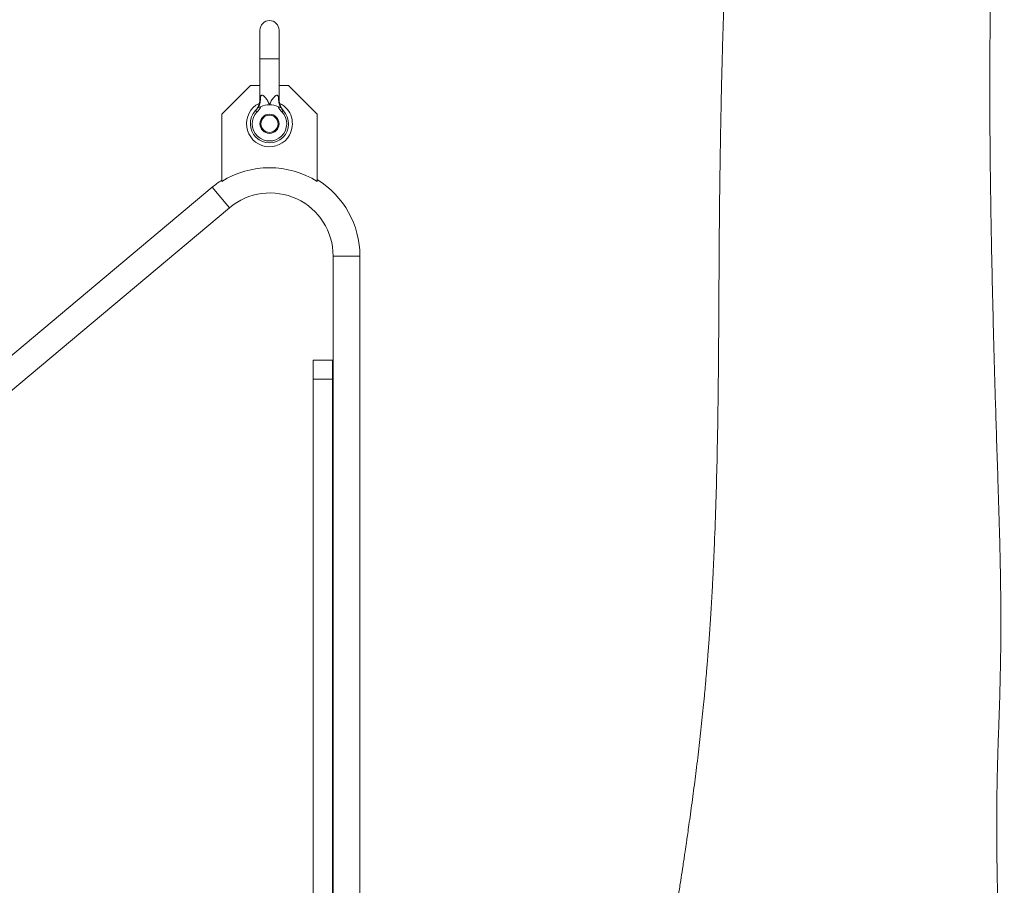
# Model space of a CAD drawing. Header units: millimetres. Extents: x 750 to 2241, y 770 to 3170.
# Tile 14 of 15: x 1723 to 2241, y 2259 to 2714. Entities that reach past the tile are written whole.
import ezdxf

# ---------------------------------------------------------------- set-up
doc = ezdxf.new("R2010")
doc.units = ezdxf.units.MM

msp = doc.modelspace()

# ---------------------------------------------------------------- linework, layer by layer
at = {"color": 7, "linetype": 'Continuous', "lineweight": 15}
for p, q in [((1849.17, 2708.63), (1849.17, 2693.54)), ((1859.23, 2693.54), (1859.23, 2708.63)), ((1849.17, 2693.54), (1849.17, 2672.66)), ((1854.2, 2693.54), (1849.17, 2693.54)), ((1859.23, 2693.54), (1854.2, 2693.54)), ((1859.23, 2672.66), (1859.23, 2693.54)), ((1844.14, 2679.45), (1829.05, 2664.36)), ((1849.17, 2679.45), (1844.14, 2679.45)), ((1864.26, 2679.45), (1859.23, 2679.45)), ((1879.35, 2664.36), (1864.26, 2679.45)), ((1829.05, 2664.36), (1829.05, 2628.95)), ((1846.93, 2666.28), (1847.66, 2665.59)), ((1861.47, 2666.28), (1860.75, 2665.59)), ((1879.35, 2628.95), (1879.35, 2664.36)), ((1824.11, 2625.95), (1416.79, 2284.18)), ((1824.11, 2625.95), (1833.16, 2615.16)), ((1361.4, 2219.31), (1833.16, 2615.16)), ((1887.7, 2589.73), (1887.7, 2218)), ((1901.78, 2589.73), (1887.7, 2589.73)), ((1901.78, 2218), (1901.78, 2589.73)), ((1877.25, 2534.94), (1887.31, 2534.94)), ((1877.25, 2524.88), (1877.25, 2534.94)), ((1887.31, 2534.94), (1887.31, 2524.88)), ((1877.25, 2524.88), (1877.25, 2218)), ((1887.31, 2524.88), (1877.25, 2524.88)), ((1887.31, 2524.88), (1887.31, 2218))]:
    msp.add_line(p, q, dxfattribs=at)
for radius in [5.03, 4.53]:
    msp.add_circle((1854.2, 2659.33), radius, dxfattribs=at)
for centre, radius, start, end in [((1854.2, 2708.63), 5.03, 0, 180), ((1840.69, 2672.49), 8.84, 328.6349, 6.9636), ((1867.72, 2672.49), 8.84, 173.0364, 211.3651), ((1854.2, 2659.33), 12.07, 117.1062, 330.5893), ((1854.2, 2659.33), 10.06, 90, 116.62), ((1854.2, 2659.33), 10.06, 63.38, 90), ((1854.2, 2659.33), 12.07, 330.5893, 62.8637), ((1854.2, 2659.33), 10.06, 136.2896, 43.7104), ((1854.2, 2659.33), 9.05, 136.2896, 43.7104), ((1854.2, 2588.91), 47.28, 57.8651, 122.1349), ((1854.5, 2589.73), 47.28, 122.6208, 130), ((1854.5, 2589.73), 47.28, 0, 58.2271), ((1854.5, 2589.73), 33.2, 0, 130)]:
    msp.add_arc(centre, radius, start, end, dxfattribs=at)
for points, knots in [([(2217.91, 3075.92), (2217.9, 3076.04), (2217.86, 3076.43), (2217.81, 3077.12), (2217.69, 3078.23), (2217.48, 3079.02), (2217.3, 3079.93), (2217.18, 3080.62), (2217.08, 3081.27), (2216.95, 3082.09), (2216.8, 3083.1), (2216.62, 3084.4), (2216.42, 3085.78), (2216.22, 3087.11), (2216.05, 3088.27), (2215.88, 3089.36), (2215.7, 3090.5), (2215.48, 3091.81), (2215.23, 3093.27), (2214.94, 3094.84), (2214.69, 3096.08), (2214.41, 3097.48), (2214.12, 3098.9), (2213.78, 3100.59), (2213.44, 3102.24), (2213.19, 3103.53), (2212.98, 3104.66), (2212.8, 3105.7), (2212.54, 3107.14), (2212.34, 3108.32), (2212.18, 3109.3), (2212.07, 3110.03), (2211.93, 3110.91), (2211.78, 3111.89), (2211.62, 3112.94), (2211.41, 3114.44), (2211.14, 3116.3), (2210.93, 3117.95), (2210.77, 3119.21), (2210.6, 3120.64), (2210.45, 3121.96), (2210.3, 3123.35), (2210.16, 3124.64), (2210.05, 3125.72), (2209.94, 3126.85), (2209.82, 3128.01), (2209.69, 3129.42), (2209.56, 3130.84), (2209.44, 3132.24), (2209.3, 3133.9), (2209.14, 3135.81), (2208.98, 3137.86), (2208.82, 3139.89), (2208.66, 3141.81), (2208.49, 3143.56), (2208.35, 3145.14), (2208.21, 3146.53), (2208.04, 3147.92), (2207.84, 3149.29), (2207.59, 3150.87), (2207.25, 3152.73), (2206.74, 3154.88), (2206.02, 3157.1), (2204.74, 3160.19), (2202.94, 3162.88), (2201.08, 3165.09), (2199.28, 3166.74), (2197.98, 3167.66), (2196.64, 3168.31), (2195.28, 3168.86), (2194.01, 3169.3), (2192.58, 3169.57), (2190.91, 3169.85), (2189.16, 3170.15), (2187.14, 3170.23), (2184.95, 3170.25), (2182.37, 3170.02), (2179.82, 3169.56), (2177.39, 3168.86), (2175.27, 3168.1), (2173.05, 3167.19), (2170.63, 3166.01), (2167.99, 3164.34), (2165.29, 3162.41), (2162.51, 3160.07), (2159.77, 3157.45), (2157.74, 3155.25), (2156.38, 3153.66), (2155.59, 3152.71), (2154.88, 3151.82), (2154.25, 3151.01), (2153.65, 3150.2), (2152.99, 3149.32), (2152.26, 3148.28), (2151.42, 3147.08), (2150.53, 3145.74), (2149.63, 3144.34), (2148.81, 3143), (2148.1, 3141.83), (2147.34, 3140.54), (2146.42, 3138.93), (2145.24, 3136.78), (2143.97, 3134.32), (2142.71, 3131.73), (2141.58, 3129.29), (2140.63, 3127.12), (2139.8, 3125.16), (2139.02, 3123.27), (2138.19, 3121.18), (2137.31, 3118.89), (2136.44, 3116.53), (2135.65, 3114.32), (2135, 3112.41), (2134.47, 3110.84), (2134.02, 3109.44), (2133.58, 3108.06), (2133.1, 3106.51), (2132.54, 3104.68), (2131.94, 3102.64), (2131.34, 3100.53), (2130.77, 3098.48), (2130.26, 3096.61), (2129.8, 3094.88), (2129.32, 3093.08), (2128.79, 3090.99), (2128.17, 3088.51), (2127.52, 3085.8), (2126.87, 3083.04), (2126.26, 3080.35), (2125.44, 3076.64), (2124.43, 3071.89), (2123.36, 3066.55), (2122.45, 3061.79), (2121.65, 3057.47), (2120.82, 3052.82), (2119.94, 3047.69), (2118.64, 3039.81), (2117.02, 3029.27), (2115.5, 3018.55), (2114.43, 3010.48), (2113.76, 3005.35), (2113.15, 3000.5), (2112.64, 2996.35), (2112.22, 2992.89), (2111.89, 2990.07), (2111.59, 2987.52), (2111.29, 2984.96), (2110.96, 2982.1), (2110.58, 2978.7), (2110.14, 2974.78), (2109.67, 2970.44), (2108.68, 2961.23), (2107.24, 2947.09), (2105.4, 2927.63), (2103.66, 2907.76), (2102.1, 2888.43), (2100.69, 2869.48), (2099.41, 2850.82), (2098.19, 2831.34), (2097.02, 2810.99), (2095.93, 2789.74), (2095.02, 2770.11), (2094.29, 2752.36), (2093.71, 2737), (2093.19, 2721.93), (2092.75, 2707.37), (2092.36, 2693.53), (2092.04, 2680.5), (2091.79, 2669.22), (2091.6, 2659.58), (2091.44, 2651.05), (2091.3, 2642.28), (2091.16, 2632.79), (2091.03, 2622.59), (2090.89, 2609.74), (2090.77, 2594.21), (2090.67, 2575.81), (2090.57, 2557.22), (2090.45, 2538.42), (2090.27, 2519.39), (2090, 2499.5), (2089.59, 2478.83), (2089.01, 2457.45), (2088.38, 2440.4), (2087.82, 2427.89), (2087.44, 2420.11), (2087.02, 2412.25), (2086.56, 2404.51), (2086.12, 2397.56), (2085.71, 2391.62), (2085.36, 2386.74), (2085.04, 2382.44), (2084.76, 2378.77), (2084.51, 2375.76), (2084.33, 2373.48), (2084.17, 2371.57), (2083.99, 2369.46), (2083.74, 2366.59), (2083.4, 2362.76), (2082.95, 2357.86), (2082.38, 2351.95), (2081.72, 2345.41), (2081, 2338.72), (2080.26, 2332.15), (2079.49, 2325.59), (2078.7, 2319.22), (2077.91, 2312.98), (2077.11, 2306.86), (2076.29, 2300.7), (2075.47, 2294.79), (2074.73, 2289.49), (2074.11, 2285.13), (2073.63, 2281.79), (2073.24, 2279.15), (2072.88, 2276.7), (2072.48, 2273.97), (2072, 2270.77), (2071.35, 2266.45), (2070.49, 2260.84), (2069.39, 2253.82), (2068.13, 2245.9), (2066.7, 2237.19), (2065.52, 2230.09), (2064.8, 2225.92), (2064.62, 2224.88)], [0, 0, 0, 0, 0.00022, 0.000738, 0.001256, 0.002242, 0.002697, 0.00311, 0.003505, 0.0039, 0.004753, 0.006266, 0.008064, 0.010308, 0.012905, 0.015646, 0.018284, 0.020814, 0.024777, 0.028403, 0.031663, 0.033816, 0.035715, 0.03739, 0.038739, 0.039751, 0.040141, 0.040907, 0.041651, 0.042826, 0.043119, 0.043437, 0.044203, 0.044981, 0.04589, 0.046894, 0.048052, 0.049379, 0.050358, 0.051487, 0.054099, 0.056861, 0.059375, 0.061637, 0.063644, 0.067281, 0.071313, 0.07528, 0.079599, 0.084327, 0.089518, 0.094025, 0.098676, 0.10286, 0.106518, 0.109638, 0.112169, 0.114201, 0.116234, 0.118435, 0.121362, 0.124548, 0.127969, 0.13153, 0.1349, 0.138719, 0.142111, 0.145106, 0.147941, 0.149693, 0.151424, 0.153121, 0.154857, 0.156763, 0.159297, 0.162184, 0.164933, 0.169552, 0.173815, 0.17766, 0.181128, 0.187091, 0.193573, 0.200611, 0.208239, 0.216173, 0.223704, 0.226403, 0.228896, 0.23117, 0.233224, 0.235087, 0.237244, 0.239867, 0.242683, 0.245896, 0.249259, 0.252214, 0.254737, 0.256824, 0.260311, 0.264602, 0.269704, 0.274695, 0.279088, 0.282879, 0.285854, 0.289217, 0.292978, 0.29715, 0.301675, 0.305863, 0.309035, 0.311814, 0.314192, 0.316432, 0.319093, 0.322198, 0.325625, 0.329141, 0.332315, 0.33515, 0.337655, 0.340174, 0.343373, 0.347125, 0.351272, 0.355291, 0.359139, 0.362813, 0.370992, 0.378883, 0.384352, 0.389729, 0.395578, 0.402066, 0.408919, 0.424472, 0.439664, 0.445494, 0.451202, 0.45642, 0.46106, 0.464355, 0.467281, 0.469836, 0.472253, 0.475181, 0.478592, 0.48253, 0.48695, 0.491449, 0.509497, 0.527242, 0.544715, 0.56196, 0.576678, 0.591598, 0.606742, 0.622136, 0.63781, 0.653801, 0.664549, 0.675434, 0.685863, 0.695598, 0.705038, 0.713686, 0.721523, 0.727259, 0.732536, 0.738117, 0.74418, 0.75074, 0.757567, 0.768552, 0.779975, 0.791943, 0.803144, 0.814865, 0.827133, 0.839808, 0.852853, 0.866302, 0.870987, 0.875725, 0.880519, 0.885361, 0.889878, 0.893241, 0.896228, 0.898826, 0.901126, 0.902975, 0.904367, 0.905315, 0.906494, 0.908252, 0.9106, 0.913553, 0.917316, 0.921554, 0.925717, 0.929806, 0.933866, 0.938055, 0.941852, 0.945744, 0.949724, 0.953676, 0.957145, 0.959992, 0.96214, 0.963671, 0.96515, 0.966934, 0.969034, 0.97146, 0.975479, 0.980172, 0.985499, 0.991399, 0.997838, 1, 1, 1, 1]), ([(2239.58, 2090.52), (2239.58, 2090.57), (2239.71, 2093.07), (2239.92, 2097.74), (2240.17, 2104.25), (2240.36, 2109.9), (2240.49, 2114.68), (2240.58, 2118.42), (2240.63, 2121.15), (2240.66, 2122.98), (2240.68, 2124.16), (2240.7, 2125.27), (2240.72, 2127.23), (2240.75, 2130.15), (2240.77, 2133.83), (2240.75, 2137.14), (2240.68, 2140), (2240.59, 2142.57), (2240.52, 2145.1), (2240.45, 2147.61), (2240.37, 2150.08), (2240.31, 2152.57), (2240.19, 2155.38), (2240.07, 2158.34), (2239.88, 2160.94), (2239.8, 2162.96), (2239.71, 2165.05), (2239.58, 2167.61), (2239.37, 2170.61), (2239.16, 2173.87), (2238.99, 2177.03), (2238.85, 2180.08), (2238.74, 2183.07), (2238.64, 2186.45), (2238.52, 2190.31), (2238.4, 2194.5), (2238.29, 2198.61), (2238.18, 2202.75), (2238.08, 2206.79), (2237.99, 2210.79), (2237.93, 2214.84), (2237.85, 2219.79), (2237.76, 2225.86), (2237.64, 2233.11), (2237.5, 2240.58), (2237.35, 2248.31), (2237.19, 2256.21), (2237, 2262.55), (2237.03, 2267.15), (2236.92, 2269.78), (2236.88, 2272.12), (2236.84, 2274.54), (2236.81, 2277.38), (2236.77, 2280.89), (2236.75, 2284.76), (2236.74, 2288.64), (2236.75, 2292.11), (2236.76, 2295.58), (2236.79, 2299.29), (2236.83, 2303.65), (2236.9, 2308.55), (2237.01, 2314.23), (2237.15, 2320.5), (2237.31, 2326.87), (2237.5, 2332.82), (2237.7, 2338.48), (2237.89, 2343.7), (2238.07, 2348.95), (2238.25, 2354.14), (2238.41, 2359.68), (2238.57, 2365.75), (2238.71, 2372.36), (2238.83, 2379.54), (2238.92, 2387.29), (2238.95, 2395.48), (2238.94, 2403.14), (2238.89, 2409.93), (2238.82, 2415.64), (2238.74, 2420.88), (2238.66, 2425.58), (2238.59, 2429.53), (2238.52, 2432.65), (2238.46, 2435.29), (2238.39, 2437.96), (2238.32, 2441.03), (2238.22, 2444.57), (2238.1, 2448.85), (2237.96, 2453.85), (2237.79, 2459.39), (2237.61, 2465.01), (2237.28, 2475.26), (2236.8, 2489.92), (2236.24, 2508.1), (2235.72, 2525.43), (2235.25, 2542.35), (2234.8, 2559.8), (2234.38, 2577.93), (2233.99, 2596.67), (2233.65, 2615.97), (2233.39, 2635.3), (2233.21, 2654.16), (2233.13, 2672.02), (2233.13, 2688.8), (2233.22, 2704.53), (2233.38, 2719.36), (2233.64, 2735.21), (2234.05, 2752.08), (2234.62, 2769.93), (2235.27, 2787.09), (2235.92, 2802.49), (2236.54, 2816.53), (2237.12, 2829.54), (2237.69, 2842.69), (2238.16, 2854.64), (2238.52, 2865.19), (2238.77, 2874.16), (2238.91, 2881.11), (2238.97, 2886.29), (2239, 2889.88), (2239.01, 2893.19), (2239.01, 2896.07), (2239, 2898.29), (2238.99, 2899.9), (2238.98, 2901.13), (2238.96, 2902.35), (2238.95, 2903.76), (2238.92, 2905.43), (2238.89, 2907.49), (2238.84, 2909.96), (2238.77, 2912.85), (2238.67, 2916.03), (2238.5, 2921.3), (2238.2, 2928.42), (2237.74, 2937.15), (2237.21, 2945.69), (2236.62, 2954.11), (2236.1, 2961.13), (2235.65, 2966.9), (2235.27, 2971.39), (2234.87, 2975.67), (2234.47, 2979.73), (2234.05, 2983.56), (2233.63, 2987.18), (2233.23, 2990.38), (2232.86, 2993.18), (2232.52, 2995.63), (2232.15, 2998.16), (2231.72, 3000.98), (2231.21, 3004.14), (2230.61, 3007.67), (2229.96, 3011.36), (2229.34, 3014.67), (2228.81, 3017.4), (2228.45, 3019.19), (2228.17, 3020.58), (2227.98, 3021.49), (2227.79, 3022.39), (2227.53, 3023.57), (2227.22, 3025.06), (2226.98, 3026.36), (2226.69, 3027.88), (2226.42, 3029.37), (2226.13, 3030.94), (2225.78, 3032.89), (2225.38, 3035.1), (2225, 3037.2), (2224.65, 3039.14), (2224.35, 3040.83), (2224.04, 3042.56), (2223.71, 3044.39), (2223.36, 3046.3), (2222.92, 3048.75), (2222.4, 3051.64), (2221.81, 3054.87), (2221.28, 3057.74), (2220.72, 3060.86), (2220.23, 3063.56), (2219.76, 3066.14), (2219.32, 3068.64), (2218.79, 3071.61), (2218.44, 3073.61), (2218.25, 3074.69)], [0, 0, 0, 0, 0.000124, 0.005911, 0.011048, 0.015549, 0.019378, 0.022483, 0.024567, 0.026035, 0.026981, 0.027596, 0.028406, 0.031256, 0.034032, 0.036465, 0.038498, 0.040282, 0.042096, 0.044227, 0.046072, 0.047683, 0.049756, 0.052242, 0.054159, 0.055444, 0.056906, 0.058745, 0.061007, 0.063435, 0.065885, 0.067919, 0.070082, 0.072448, 0.075324, 0.078472, 0.081539, 0.084286, 0.087511, 0.090286, 0.093019, 0.096243, 0.10161, 0.107131, 0.112802, 0.118594, 0.124492, 0.130399, 0.132637, 0.134542, 0.136115, 0.137705, 0.139863, 0.142326, 0.14535, 0.148261, 0.150749, 0.152886, 0.15583, 0.158819, 0.162356, 0.166476, 0.171171, 0.175999, 0.180363, 0.184262, 0.188536, 0.192235, 0.195968, 0.200073, 0.204553, 0.209461, 0.214813, 0.220603, 0.226825, 0.233209, 0.237846, 0.24213, 0.246065, 0.249654, 0.252692, 0.254939, 0.256676, 0.258628, 0.260932, 0.263587, 0.266594, 0.270588, 0.274872, 0.279129, 0.283354, 0.298195, 0.312659, 0.3254, 0.338676, 0.352579, 0.36711, 0.382554, 0.398654, 0.415359, 0.43182, 0.447745, 0.462866, 0.47747, 0.491558, 0.505128, 0.523768, 0.5423, 0.560779, 0.579181, 0.593945, 0.609431, 0.625614, 0.642458, 0.655127, 0.66728, 0.678903, 0.684201, 0.689388, 0.694414, 0.698723, 0.702163, 0.70437, 0.706006, 0.707757, 0.709917, 0.712487, 0.715466, 0.719503, 0.724109, 0.729288, 0.734931, 0.750071, 0.765587, 0.781567, 0.798105, 0.815293, 0.825226, 0.835018, 0.844323, 0.853109, 0.861351, 0.869034, 0.876146, 0.881391, 0.886271, 0.891059, 0.896538, 0.902742, 0.909171, 0.916133, 0.922594, 0.92639, 0.929819, 0.931471, 0.933024, 0.934349, 0.935308, 0.936246, 0.937471, 0.938497, 0.93956, 0.940781, 0.942817, 0.945335, 0.94798, 0.950014, 0.952007, 0.954087, 0.956472, 0.958992, 0.961483, 0.966129, 0.970712, 0.97534, 0.979302, 0.983788, 0.986526, 0.99013, 0.994616, 1, 1, 1, 1]), ([(1849.18, 2672.66), (1849.18, 2672.66), (1849.18, 2672.67), (1849.27, 2672.97), (1849.39, 2673.34), (1849.46, 2673.56)], [0, 0, 0, 0, 0.183871, 0.496256, 1, 1, 1, 1]), ([(1849.46, 2673.56), (1849.5, 2673.69), (1849.55, 2673.82), (1849.68, 2674.03), (1849.75, 2674.13), (1849.93, 2674.28), (1850.02, 2674.33), (1850.24, 2674.38), (1850.36, 2674.38), (1850.74, 2674.3), (1851.01, 2674.15), (1851.39, 2673.85), (1851.52, 2673.73), (1851.76, 2673.49), (1851.88, 2673.36), (1852.23, 2672.96), (1852.45, 2672.66), (1852.86, 2672.05), (1853.05, 2671.74), (1853.6, 2670.77), (1853.92, 2670.09), (1854.2, 2669.39)], [0, 0, 0, 0, 0.0625, 0.0625, 0.125, 0.125, 0.1875, 0.1875, 0.25, 0.25, 0.375, 0.375, 0.4375, 0.4375, 0.5, 0.5, 0.625, 0.625, 0.75, 0.75, 1, 1, 1, 1]), ([(1858.94, 2673.56), (1858.9, 2673.69), (1858.85, 2673.82), (1858.72, 2674.03), (1858.65, 2674.13), (1858.48, 2674.28), (1858.38, 2674.33), (1858.16, 2674.38), (1858.04, 2674.38), (1857.66, 2674.3), (1857.39, 2674.15), (1857.01, 2673.85), (1856.88, 2673.73), (1856.64, 2673.49), (1856.52, 2673.36), (1856.17, 2672.96), (1855.96, 2672.66), (1855.54, 2672.05), (1855.35, 2671.74), (1854.8, 2670.77), (1854.48, 2670.09), (1854.2, 2669.39)], [0, 0, 0, 0, 0.0625, 0.0625, 0.125, 0.125, 0.1875, 0.1875, 0.25, 0.25, 0.375, 0.375, 0.4375, 0.4375, 0.5, 0.5, 0.625, 0.625, 0.75, 0.75, 1, 1, 1, 1]), ([(1858.94, 2673.56), (1859.03, 2673.28), (1859.16, 2672.87), (1859.23, 2672.63), (1859.23, 2672.66), (1859.22, 2672.66)], [0, 0, 0, 0, 0.643411, 0.912935, 1, 1, 1, 1]), ([(1849.15, 2672.66), (1849.15, 2672.34), (1849.15, 2671.61), (1848.96, 2670.5), (1848.65, 2669.38), (1848.26, 2668.41), (1847.83, 2667.6), (1847.42, 2666.96), (1847.08, 2666.5), (1846.85, 2666.22), (1846.73, 2666.08), (1846.7, 2666.04), (1846.69, 2666.03), (1846.69, 2666.02)], [0, 0, 0, 0, 0.130664, 0.302696, 0.461606, 0.605514, 0.731836, 0.837271, 0.917985, 0.968685, 0.986559, 0.997221, 1, 1, 1, 1]), ([(1849.69, 2668.33), (1849.55, 2668.25), (1849.4, 2668.2), (1849.11, 2668.1), (1848.96, 2668.07), (1848.68, 2668.02), (1848.56, 2668.01), (1848.41, 2667.98), (1848.36, 2667.97), (1848.29, 2667.94), (1848.26, 2667.92), (1848.23, 2667.89)], [0, 0, 0, 0, 0.25, 0.25, 0.5, 0.5, 0.75, 0.75, 0.875, 0.875, 1, 1, 1, 1]), ([(1858.71, 2668.33), (1858.85, 2668.25), (1859, 2668.2), (1859.3, 2668.1), (1859.45, 2668.07), (1859.65, 2668.03), (1859.72, 2668.02), (1859.84, 2668), (1859.9, 2668), (1859.99, 2667.98), (1860.04, 2667.97), (1860.11, 2667.94), (1860.14, 2667.92), (1860.17, 2667.89)], [0, 0, 0, 0, 0.25, 0.25, 0.5, 0.5, 0.625, 0.625, 0.75, 0.75, 0.875, 0.875, 1, 1, 1, 1]), ([(1861.71, 2666.02), (1861.71, 2666.03), (1861.69, 2666.06), (1861.59, 2666.16), (1861.25, 2666.58), (1860.78, 2667.24), (1860.23, 2668.23), (1859.7, 2669.48), (1859.3, 2671.01), (1859.25, 2672.15), (1859.23, 2672.66)], [0, 0, 0, 0, 0.009813, 0.024105, 0.064397, 0.231629, 0.354544, 0.532556, 0.789776, 1, 1, 1, 1]), ([(1846.93, 2666.28), (1846.81, 2666.15), (1846.65, 2665.98), (1846.68, 2666.01), (1846.69, 2666.02)], [0, 0, 0, 0, 0.768027, 1, 1, 1, 1]), ([(1861.71, 2666.02), (1861.72, 2666.02), (1861.73, 2666.01), (1861.56, 2666.19), (1861.47, 2666.28)], [0, 0, 0, 0, 0.498402, 1, 1, 1, 1])]:
    msp.add_open_spline(points, degree=3, knots=knots, dxfattribs=at)
for points in [[(1846.93, 2666.28), (1847.41, 2666.78), (1847.84, 2667.32), (1848.23, 2667.89)], [(1849.69, 2668.33), (1849.12, 2667.34), (1848.45, 2666.42), (1847.66, 2665.59)], [(1860.75, 2665.59), (1859.95, 2666.42), (1859.28, 2667.34), (1858.71, 2668.33)], [(1860.17, 2667.89), (1860.56, 2667.32), (1860.99, 2666.78), (1861.47, 2666.28)]]:
    msp.add_open_spline(points, degree=3, dxfattribs=at)

doc.saveas('drawing.dxf')
